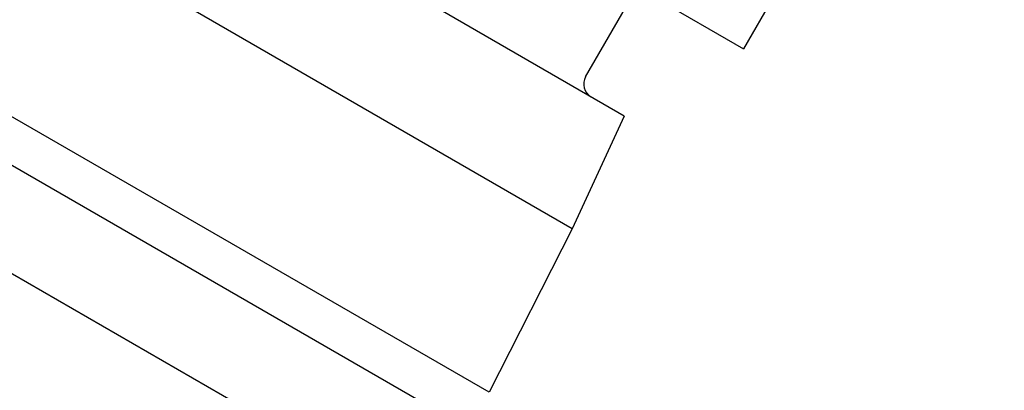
# Model space of a CAD drawing. Header units: millimetres. Extents: x 1002 to 3532, y 429 to 1459.
# Tile 5 of 24: x 1205 to 1305, y 893 to 930. Entities that reach past the tile are written whole.
import ezdxf

# ---------------------------------------------------------------- set-up
doc = ezdxf.new("R2010")
doc.units = ezdxf.units.MM
doc.layers.add('DETAIL', color=2, linetype='Continuous')

msp = doc.modelspace()

# ---------------------------------------------------------------- linework, layer by layer
at = {"layer": 'DETAIL'}
for p, q in [((1213.56, 964.85), (1278.51, 927.36)), ((1266.37, 920.51), (1213.69, 950.92)), ((1305.07, 846.09), (1129.9, 947.22)), ((1261.06, 909.03), (1206.41, 940.58)), ((1285.01, 938.62), (1278.51, 927.36)), ((1262.43, 924.51), (1267.68, 933.61)), ((1252.6, 892.39), (1196.23, 924.92)), ((1254.16, 886.52), (1190.37, 923.35)), ((1266.37, 920.51), (1261.06, 909.03)), ((1261.06, 909.03), (1252.6, 892.39))]:
    msp.add_line(p, q, dxfattribs=at)
msp.add_arc((1263.73, 923.76), 1.5, 150.004, 240.004, dxfattribs=at)

doc.saveas('drawing.dxf')
